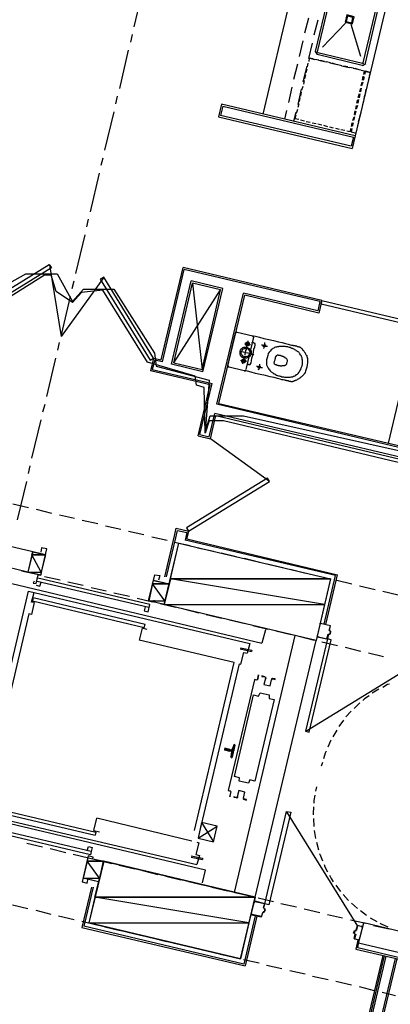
# Model space of a CAD drawing. Header units: feet. Extents: x -79 to 198, y -22 to 181.
# Tile 72 of 256: x 70 to 81, y 48 to 79. Entities that reach past the tile are written whole.
import ezdxf

# ---------------------------------------------------------------- set-up
doc = ezdxf.new("R2010")
doc.units = ezdxf.units.FT
for name, color, linetype in [('A-AREA-COMUN', 252, 'CONTINUOUS'), ('A-AREA-UNIDAD', 30, 'CONTINUOUS'), ('A-LINEA', 7, 'CONTINUOUS'), ('A-LINEA-FINA', 9, 'CONTINUOUS'), ('A-MURO-CONCRETO', 8, 'CONTINUOUS')]:
    doc.layers.add(name, color=color, linetype=linetype)

msp = doc.modelspace()

# ---------------------------------------------------------------- linework, layer by layer
at = {"layer": 'A-AREA-COMUN'}
msp.add_lwpolyline([(86.48, 63.5733), (75.968, 66.08), (75.52, 66.08), (75.392, 65.6889), (75.36, 67.1289), (75.12, 67.2), (75.072, 67.4844), (73.568, 67.9289), (72.16, 70.2044), (71.488, 70.1333), (71.2, 69.8133), (70.688, 70.1689), (70.528, 70.6844), (70.32, 70.6844), (68.08, 69.28)], dxfattribs=at)
at = {"layer": 'A-AREA-UNIDAD'}
msp.add_lwpolyline([(67.712, 69.6), (69.728, 70.72), (70.72, 70.72), (71.2, 69.8489), (71.552, 70.24), (72.512, 70.24), (73.792, 68.2133), (73.84, 67.8044), (75.52, 67.36), (75.392, 65.7244), (75.552, 66.24), (76.608, 66.24), (86.592, 64), (86.64, 62.8089), (85.92, 59.6444), (99.008, 56.7644), (98.96, 55.4133), (98.08, 51.5733), (97.792, 51.4844), (97.728, 51.0933), (99.6, 50.6489), (99.648, 49.6), (98.272, 43.9289), (105.232, 42.2756)], dxfattribs=at)
at = {"layer": 'A-LINEA'}
for p, q in [((79.3067, 84.6044), (77.2133, 75.7644)), ((81.7467, 81.8711), (80.1333, 75.0844)), ((79.44, 80.1511), (78.8667, 77.7511)), ((79.4933, 80.1244), (78.9333, 77.7378)), ((73.1467, 78.5244), (73.44, 79.7378)), ((80.3867, 77.3911), (80.96, 79.7911)), ((80.4533, 77.3778), (81.0133, 79.7644)), ((78.6533, 78.8044), (78.5333, 78.3244)), ((78.9467, 78.7378), (78.8267, 78.2578)), ((79.0933, 77.8844), (79.8267, 78.6444)), ((80.3067, 77.5911), (80, 78.6044)), ((73.04, 78.0444), (73.0933, 78.2844)), ((78.48, 78.0844), (78.36, 77.5911)), ((72.6933, 76.5778), (72.9733, 77.7911)), ((78.7733, 78.0044), (78.6533, 77.5244)), ((78.6667, 77.5511), (78.8533, 77.4978)), ((78.68, 77.5378), (78.6667, 77.4311)), ((78.8, 77.5111), (78.68, 77.5378)), ((78.9867, 77.4711), (78.8533, 77.4978)), ((78.869, 77.7511), (78.9334, 77.6468)), ((78.9333, 77.6578), (80.3467, 77.3111)), ((78.9339, 77.7357), (78.9487, 77.7116)), ((78.9467, 77.7111), (80.36, 77.3778)), ((78.9733, 77.4711), (79.2133, 77.4178)), ((79.16, 77.4311), (79.04, 77.4578)), ((78.3067, 77.3511), (78.1867, 76.8578)), ((78.6, 77.2844), (78.48, 76.7911)), ((78.6, 77.1911), (78.5733, 77.0711)), ((78.64, 77.3778), (78.6133, 77.2578)), ((79.3467, 77.3911), (79.2267, 77.4178)), ((79.3333, 77.3911), (79.5733, 77.3378)), ((79.5333, 77.3378), (79.4, 77.3778)), ((79.7067, 77.2978), (79.5867, 77.3244)), ((79.6933, 77.2978), (79.9467, 77.2444)), ((79.8933, 77.2578), (79.7733, 77.2844)), ((80.08, 77.2178), (79.9467, 77.2444)), ((80.0667, 77.2178), (80.3067, 77.1644)), ((80.2533, 77.1644), (80.1333, 77.2044)), ((80.36, 77.3001), (80.4643, 77.3645)), ((80.3754, 77.365), (80.3995, 77.3798)), ((78.52, 76.8311), (78.4933, 76.7111)), ((78.56, 77.0044), (78.5333, 76.8844)), ((80.36, 76.8444), (80.3867, 76.9644)), ((80.4133, 76.9511), (80.3867, 76.8311)), ((80.4267, 77.1244), (80.6133, 77.0844)), ((80.4533, 77.1244), (80.4267, 77.0178)), ((80.5467, 76.7911), (80.5733, 76.9244)), ((78.1333, 76.6178), (78.0267, 76.1378)), ((78.4267, 76.5511), (78.32, 76.0711)), ((78.48, 76.6444), (78.44, 76.5244)), ((80.28, 76.4711), (80.3067, 76.5911)), ((80.32, 76.5911), (80.2933, 76.4711)), ((80.32, 76.6578), (80.3467, 76.7778)), ((80.3733, 76.7778), (80.3333, 76.6578)), ((80.4533, 76.4311), (80.48, 76.5511)), ((80.5067, 76.6178), (80.5333, 76.7378)), ((72.5733, 76.0978), (72.6267, 76.3378)), ((78.3867, 76.2844), (78.36, 76.1644)), ((78.4267, 76.4578), (78.4, 76.3378)), ((80.1867, 76.1111), (80.2133, 76.2311)), ((80.24, 76.2311), (80.2133, 76.1111)), ((80.2267, 76.2978), (80.2667, 76.4178)), ((80.28, 76.4044), (80.2533, 76.2844)), ((80.4133, 76.2444), (80.44, 76.3778)), ((75.9467, 76.0178), (75.88, 75.7244)), ((80.1333, 75.0844), (75.9067, 76.0844)), ((75.9467, 76.0178), (80.08, 75.0444)), ((78.3067, 75.9111), (78.2667, 75.7911)), ((78.3467, 76.0978), (78.32, 75.9778)), ((80.1467, 75.9244), (80.1733, 76.0444)), ((80.2, 76.0444), (80.16, 75.9244)), ((80.3333, 75.8844), (80.36, 76.0044)), ((80.3733, 76.0711), (80.4, 76.1911)), ((72.2267, 74.6311), (72.52, 75.8444)), ((80, 74.7511), (75.88, 75.7244)), ((77.96, 75.8844), (77.8933, 75.6044)), ((78.2533, 75.8178), (78.1867, 75.5378)), ((78.4, 75.5911), (78.5333, 75.5511)), ((80.0533, 75.5644), (80.0933, 75.6844)), ((80.1067, 75.6844), (80.08, 75.5644)), ((80.1067, 75.7511), (80.1333, 75.8711)), ((80.1467, 75.8578), (80.12, 75.7378)), ((80.24, 75.5244), (80.2667, 75.6444)), ((80.28, 75.6978), (80.32, 75.8178)), ((78.5867, 75.5378), (78.7067, 75.5111)), ((78.7733, 75.4978), (78.8933, 75.4711)), ((78.9467, 75.4578), (79.08, 75.4311)), ((79.1333, 75.4178), (79.2533, 75.3778)), ((79.32, 75.3644), (79.44, 75.3378)), ((79.5067, 75.3244), (79.6267, 75.2978)), ((79.68, 75.2844), (79.8, 75.2578)), ((80.0133, 75.3778), (80.04, 75.4978)), ((80.0667, 75.4978), (80.04, 75.3778)), ((80.2, 75.3378), (80.2267, 75.4578)), ((80.08, 75.0444), (80, 74.7511)), ((80.1333, 75.0844), (80.04, 74.6844)), ((72.1067, 74.1511), (72.1733, 74.3911)), ((71.7733, 72.6844), (72.0533, 73.8978)), ((71.6533, 72.2044), (71.7067, 72.4444)), ((71.3067, 70.7378), (71.6, 71.9511)), ((70.8526, 68.7456), (70.4829, 71.0081)), ((74, 68.0044), (74.6933, 70.9244)), ((79.08, 69.8844), (74.6933, 70.9244)), ((74.04, 67.9378), (74.7333, 70.8578)), ((79.0133, 69.8444), (74.7333, 70.8578)), ((72.185, 70.6003), (70.8408, 68.7433)), ((71.1867, 70.2578), (71.2533, 70.4978)), ((74.3333, 67.8711), (74.9467, 70.4978)), ((74.4, 67.9111), (74.9867, 70.4311)), ((75.9467, 70.2578), (74.9467, 70.4978)), ((75.88, 70.2178), (74.9867, 70.4311)), ((74.9867, 70.4311), (75.2933, 67.6978)), ((70.8533, 68.7911), (71.1333, 70.0044)), ((74.4, 67.9111), (75.88, 70.2178)), ((75.2933, 67.6978), (75.88, 70.2178)), ((75.32, 67.6311), (75.9467, 70.2578)), ((75.76, 66.6044), (76.6, 70.1111)), ((75.8267, 66.6311), (76.64, 70.0444)), ((78.9467, 69.5511), (76.6, 70.1111)), ((78.9867, 69.4844), (76.64, 70.0444)), ((79.0133, 69.8444), (78.9467, 69.5511)), ((79.08, 69.8844), (78.9867, 69.4844)), ((76.1067, 67.8311), (76.3467, 68.8578)), ((76.4041, 68.8832), (76.3479, 68.8485)), ((76.4, 68.8844), (76.8933, 68.7644)), ((76.9321, 68.707), (76.8974, 68.7632)), ((81.1867, 65.3778), (81.9867, 68.7778)), ((70.7333, 68.3111), (70.7867, 68.5511)), ((76.92, 68.7244), (76.68, 67.6978)), ((70.3867, 66.8444), (70.68, 68.0578)), ((73.76, 68.0578), (73.6667, 67.6578)), ((73.8, 67.9911), (73.72, 67.6978)), ((73.76, 68.0578), (74, 68.0044)), ((74.04, 67.9378), (73.8, 67.9911)), ((75.32, 67.6311), (74.3333, 67.8711)), ((74.4, 67.9111), (75.2933, 67.6978)), ((76.1079, 67.8219), (76.1426, 67.7657)), ((75.5467, 67.2178), (73.6667, 67.6578)), ((73.72, 67.6978), (75.6133, 67.2578)), ((76.6267, 67.6578), (76.1467, 67.7778)), ((76.6359, 67.6457), (76.6921, 67.6804)), ((75.1733, 65.6044), (75.5467, 67.2178)), ((75.2267, 65.6444), (75.6133, 67.2578)), ((70.2667, 66.3644), (70.3333, 66.6044)), ((83.16, 64.8444), (75.76, 66.6044)), ((75.8267, 66.6311), (83.1333, 64.9111)), ((75.52, 65.5778), (75.6933, 66.3111)), ((83.64, 64.4311), (75.6933, 66.3111)), ((69.92, 64.8978), (70.2133, 66.1111)), ((75.7333, 66.2444), (83.6667, 64.3644)), ((75.2267, 65.6444), (75.52, 65.5778)), ((77.4225, 64.1661), (75.5655, 65.5104)), ((69.8133, 64.4178), (69.8667, 64.6578)), ((69.4667, 62.9511), (69.76, 64.1644)), ((69.32, 63.4578), (69.8133, 63.3378)), ((70.0533, 63.2844), (70.5333, 63.1644)), ((70.7867, 63.1111), (71.2667, 63.0044)), ((71.5067, 62.9378), (72, 62.8311)), ((72.24, 62.7644), (72.7333, 62.6578)), ((72.9733, 62.5911), (73.4533, 62.4844)), ((74.4133, 62.3911), (74.48, 62.6844)), ((74.4667, 62.3778), (74.52, 62.6178)), ((74.48, 62.6844), (74.88, 62.5911)), ((74.8133, 62.3511), (74.88, 62.5911)), ((69.9467, 61.9378), (68.5867, 62.2578)), ((73.7067, 62.4178), (74.1867, 62.3111)), ((74.12, 61.1511), (74.4267, 62.4444)), ((74.1733, 61.1511), (74.4667, 62.3778)), ((74.4267, 62.2444), (74.92, 62.1378)), ((79.5067, 61.1911), (74.76, 62.3111)), ((74.8133, 62.3511), (79.5733, 61.2178)), ((69.9467, 61.9378), (69.7867, 61.2978)), ((70.3467, 61.8444), (69.9467, 61.9378)), ((75.16, 62.0711), (75.6533, 61.9644)), ((75.8933, 61.9111), (76.3733, 61.7911)), ((69.7867, 61.2978), (68.44, 61.6178)), ((70.2, 61.2044), (70.3467, 61.8444)), ((76.6267, 61.7378), (77.1067, 61.6178)), ((69.5867, 61.3378), (70.08, 61.2311)), ((70.2, 61.2044), (69.7867, 61.2978)), ((77.3467, 61.5644), (77.84, 61.4444)), ((78.08, 61.3911), (78.5733, 61.2711)), ((73.6133, 60.1778), (70.08, 61.0044)), ((73.64, 60.2711), (70.1067, 61.1111)), ((70.32, 61.1644), (70.8133, 61.0578)), ((71.0533, 60.9911), (71.5333, 60.8844)), ((78.8133, 61.2178), (79.2933, 61.0978)), ((79.1467, 59.6578), (79.5067, 61.1911)), ((79.2, 59.6444), (79.5733, 61.2178)), ((79.5467, 61.0444), (80.0267, 60.9244)), ((68.12, 53.5244), (69.8133, 60.6978)), ((69.28, 60.9378), (77.1867, 59.0578)), ((69.8133, 60.6978), (76.8, 59.0444)), ((69.9067, 60.3511), (69.9867, 60.6578)), ((71.7867, 60.8178), (72.2667, 60.7111)), ((80.2667, 60.8711), (80.76, 60.7511)), ((81, 60.6978), (81.4933, 60.5778)), ((69.9867, 60.3378), (69.9067, 60.3511)), ((69.96, 60.4978), (69.9333, 60.3911)), ((69.9333, 60.3911), (73.4667, 59.5511)), ((69.96, 60.4978), (73.4933, 59.6578)), ((72.5067, 60.6444), (73, 60.5378)), ((73.24, 60.4711), (73.7333, 60.3644)), ((73.4933, 60.2044), (73.4667, 60.0711)), ((73.9733, 60.3111), (74.4533, 60.1911)), ((74.7067, 60.1378), (75.1867, 60.0178)), ((69.8267, 59.9778), (68.4933, 54.3378)), ((75.4267, 59.9644), (75.92, 59.8444)), ((76.16, 59.7911), (76.6533, 59.6711)), ((73.4667, 59.5511), (73.4933, 59.6578)), ((76.8933, 59.6178), (77.3733, 59.4978)), ((77.2933, 59.4711), (77.1867, 59.0578)), ((77.6267, 59.4444), (78.1067, 59.3244)), ((79.04, 59.6844), (79.3467, 59.6178)), ((79.04, 59.6711), (79.04, 59.6711)), ((79.32, 59.4444), (79.36, 59.4444)), ((79.3205, 59.4557), (79.3354, 59.4316)), ((79.3333, 59.4578), (79.3333, 59.4578)), ((76.3067, 58.4444), (73.3067, 59.1511)), ((76.32, 51.1778), (78.24, 59.2978)), ((76.9733, 51.0311), (78.8933, 59.1378)), ((78.3467, 59.2711), (78.84, 59.1511)), ((79.24, 59.1911), (79.24, 59.1911)), ((79.3046, 59.3372), (79.2805, 59.3224)), ((79.3333, 59.3244), (79.2933, 59.3378)), ((79.3333, 59.3378), (79.3333, 59.3378)), ((76.4933, 58.8711), (76.8533, 58.7911)), ((76.8, 59.0444), (76.72, 58.7378)), ((79.08, 59.0978), (79.5733, 58.9778)), ((79.8133, 58.9244), (80.2933, 58.8044)), ((78.5709, 56.2715), (82.1859, 58.4922)), ((80.5467, 58.7511), (81.0267, 58.6311)), ((75.0533, 53.1378), (76.3067, 58.4444)), ((76.4667, 58.4044), (75.2133, 53.0978)), ((76.9467, 57.8978), (76.9467, 57.8978)), ((79.76, 56.6178), (79.6133, 56.4178)), ((80, 56.9111), (79.84, 56.7244)), ((79.5467, 56.3111), (79.4267, 56.0978)), ((76.1733, 55.6978), (76.1733, 55.6978)), ((76.2267, 55.6711), (76.1733, 55.6844)), ((76.1867, 55.6978), (76.1867, 55.6978)), ((76.2933, 55.8444), (76.24, 55.6978)), ((76.3179, 55.8439), (76.2942, 55.8304)), ((76.1733, 55.6578), (76.2133, 55.6444)), ((76.1733, 55.6444), (76.1733, 55.6444)), ((76.2267, 55.6178), (76.2, 55.4711)), ((76.2136, 55.4677), (76.2287, 55.445)), ((79.0933, 55.2844), (79.0533, 55.1644)), ((78.9067, 54.5111), (78.88, 54.3778)), ((76.2, 54.3778), (76.12, 54.3911)), ((68.3867, 53.8178), (71.92, 52.9911)), ((68.4133, 53.9244), (71.9333, 53.0844)), ((75.4, 51.8844), (68.1467, 53.6044)), ((68.16, 53.6978), (75.1333, 52.0578)), ((71.88, 53.1378), (71.9733, 53.5244)), ((74.9733, 52.8044), (71.9733, 53.5244)), ((80.2126, 50.1189), (77.9758, 53.724)), ((78.8133, 53.5111), (78.8267, 53.2578)), ((71.7733, 52.3644), (68.24, 53.2044)), ((71.7867, 52.4711), (68.2667, 53.2978)), ((75.1733, 52.8978), (75.7733, 53.2711)), ((71.88, 53.1378), (72.0533, 53.0978)), ((71.9333, 53.0844), (71.92, 52.9911)), ((78.84, 53.1378), (78.88, 52.8844)), ((69.76, 52.7378), (70.2533, 52.6178)), ((71.6667, 52.4978), (71.7067, 52.6311)), ((75.1867, 52.7511), (75.0933, 52.3778)), ((75.1333, 52.7644), (75.1867, 52.7511)), ((78.9067, 52.7644), (78.9733, 52.5244)), ((70.4933, 52.5644), (70.9867, 52.4444)), ((71.2267, 52.3911), (71.7067, 52.2711)), ((71.5467, 51.6311), (71.6933, 52.2711)), ((74.9467, 52.3378), (75.3067, 52.2578)), ((74.9467, 52.2978), (75.3067, 52.2178)), ((75.3067, 52.2578), (75.3067, 52.2178)), ((71.9467, 52.2178), (72.44, 52.0978)), ((72.68, 52.0444), (73.1733, 51.9244)), ((73.4133, 51.8711), (73.8933, 51.7511)), ((74.1467, 51.6978), (74.6267, 51.5778)), ((75.3067, 51.4844), (75.4, 51.8844)), ((71.8, 51.3511), (71.4933, 50.0711)), ((71.8533, 51.3511), (71.56, 50.1111)), ((74.8667, 51.5244), (75.36, 51.4044)), ((75.6, 51.3511), (76.0933, 51.2311)), ((76.3333, 51.1778), (76.8133, 51.0711)), ((69.3067, 50.7911), (69.7867, 50.6711)), ((76.96, 50.8978), (76.96, 50.8978)), ((77.0667, 51.0044), (77.5467, 50.8978)), ((77.24, 50.6844), (77.28, 50.8178)), ((77.7867, 50.8311), (78.28, 50.7244)), ((80.0133, 50.8444), (80.2, 50.6711)), ((70.04, 50.6178), (70.52, 50.4978)), ((70.76, 50.4444), (71.2533, 50.3244)), ((76.9733, 50.4444), (76.6133, 48.9111)), ((77.0267, 50.4311), (76.6533, 48.8578)), ((76.8667, 50.4844), (76.8667, 50.4844)), ((76.8667, 50.4711), (77.16, 50.4044)), ((77.1733, 50.4044), (77.2133, 50.5511)), ((77.1733, 50.4178), (77.1733, 50.4178)), ((77.2379, 50.5639), (77.2139, 50.549)), ((77.2267, 50.5644), (77.2533, 50.5511)), ((77.2267, 50.5511), (77.2267, 50.5511)), ((77.2405, 50.6824), (77.2554, 50.6583)), ((77.2533, 50.6844), (77.2533, 50.6844)), ((77.2533, 50.5644), (77.2533, 50.5644)), ((77.2667, 50.5644), (77.2933, 50.6444)), ((78.52, 50.6578), (79.0133, 50.5511)), ((79.2533, 50.4844), (79.7333, 50.3778)), ((80.2933, 50.6044), (80.4933, 50.4578)), ((71.4933, 50.2711), (71.9733, 50.1511)), ((76.6133, 48.9111), (71.56, 50.1111)), ((72.2267, 50.0978), (72.7067, 49.9778)), ((79.9867, 50.3111), (80.4667, 50.2044)), ((80.2133, 50.1378), (80.3467, 50.1111)), ((80.24, 49.5778), (80.4, 50.2178)), ((80.3467, 50.0978), (80.3467, 50.0978)), ((81.8533, 49.8711), (80.4, 50.2178)), ((80.6, 50.3778), (80.8133, 50.2578)), ((80.7067, 50.1378), (81.2, 50.0311)), ((71.4933, 50.0711), (76.6533, 48.8578)), ((72.9467, 49.9244), (73.44, 49.8044)), ((80.08, 49.8978), (80.1067, 49.9778)), ((80.0933, 49.7244), (80.1333, 49.8578)), ((80.12, 49.9911), (80.1467, 49.9778)), ((80.12, 49.9778), (80.12, 49.9778)), ((80.12, 49.8578), (80.12, 49.8578)), ((80.1461, 49.8465), (80.1313, 49.8706)), ((80.1467, 49.9911), (80.1467, 49.9911)), ((80.1487, 49.965), (80.1728, 49.9798)), ((73.68, 49.7511), (74.1733, 49.6311)), ((74.4133, 49.5778), (74.8933, 49.4711)), ((80.2133, 49.6711), (80.1467, 49.3911)), ((81.7067, 49.2311), (80.24, 49.5778)), ((80.2533, 49.6844), (80.2533, 49.6844)), ((75.1467, 49.4044), (75.6267, 49.2978)), ((75.8667, 49.2311), (76.36, 49.1244)), ((79.76, 43.9111), (81.0133, 49.1911)), ((79.8, 43.8444), (81.0533, 49.1778)), ((79.84, 43.7911), (81.1067, 49.1644)), ((80.1467, 49.3911), (81.6533, 49.0444)), ((76.6, 49.0578), (77.0933, 48.9511)), ((77.3333, 48.8844), (77.8133, 48.7778)), ((80.0667, 43.4178), (81.4, 49.0978)), ((80.0933, 43.3644), (81.4533, 49.0844)), ((78.0667, 48.7111), (78.5467, 48.6044)), ((78.7867, 48.5378), (79.28, 48.4311)), ((79.52, 48.3778), (80.0133, 48.2578)), ((80.2533, 48.2044), (80.7333, 48.0844)), ((80.9867, 48.0311), (81.4, 47.9244))]:
    msp.add_line(p, q, dxfattribs=at)
for points in [[(80.0952, 78.8453), (79.8658, 78.8996), (79.8115, 78.6702), (80.0409, 78.616), (80.0952, 78.8453)], [(80.0611, 78.8243), (79.8868, 78.8656), (79.8456, 78.6912), (80.0199, 78.65), (80.0611, 78.8243)], [(80.4, 77.0178), (80.4267, 77.1244), (80.32, 77.1511)], [(80.5867, 76.9778), (80.6133, 77.0844), (80.4533, 77.1244)], [(75.9067, 76.0844), (75.8133, 75.6844), (80.04, 74.6844)], [(78.2533, 75.7378), (78.2267, 75.6311), (78.3467, 75.6044)], [(79.8667, 75.2444), (79.9733, 75.2178), (80, 75.3244)], [(80.0267, 75.3111), (80, 75.2044), (80.16, 75.1644), (80.1867, 75.2711)], [(67.92, 69.4444), (70.4667, 71.0178), (70.5333, 70.9111), (67.9867, 69.3378), (67.92, 69.4444)], [(73.76, 68.0578), (72.1867, 70.6178), (72.08, 70.5511), (73.6533, 67.9911), (73.76, 68.0578)], [(79.08, 69.8844), (81.84, 69.2311), (81.8133, 69.1111), (79.0533, 69.7644), (79.08, 69.8844)], [(76.8933, 68.7644), (76.92, 68.7644), (76.9867, 68.7511), (77.1067, 68.7244), (77.24, 68.6844), (77.4, 68.6444), (77.5467, 68.6178), (77.7067, 68.5778), (77.8267, 68.5511), (77.9333, 68.5244), (78.0133, 68.4978), (78.08, 68.4844), (78.12, 68.4711), (78.1467, 68.4711), (78.1733, 68.4711), (78.1733, 68.4578), (78.1867, 68.4578), (78.2, 68.4578), (78.2133, 68.4578), (78.2267, 68.4578), (78.24, 68.4444), (78.2533, 68.4444), (78.2667, 68.4444), (78.28, 68.4444), (78.2933, 68.4311), (78.32, 68.4311), (78.3333, 68.4311), (78.3467, 68.4178), (78.36, 68.4178), (78.3733, 68.4178), (78.3867, 68.4044), (78.4, 68.4044), (78.4133, 68.3911), (78.4267, 68.3778), (78.44, 68.3644), (78.4533, 68.3644), (78.4667, 68.3378), (78.4667, 68.3244), (78.48, 68.3111), (78.4933, 68.2978), (78.5067, 68.2844), (78.52, 68.2711), (78.5333, 68.2444), (78.5467, 68.2311), (78.5467, 68.2178), (78.56, 68.1911), (78.5733, 68.1778), (78.5867, 68.1511), (78.6, 68.1378), (78.6, 68.1111), (78.6133, 68.0844), (78.6267, 68.0444), (78.6267, 68.0044), (78.6267, 67.9644), (78.6267, 67.9111), (78.6133, 67.8444), (78.6, 67.7778), (78.5867, 67.7111), (78.56, 67.6444), (78.5467, 67.6044), (78.52, 67.5644), (78.5067, 67.5378), (78.48, 67.5111), (78.4533, 67.4844), (78.44, 67.4711), (78.4133, 67.4578), (78.4, 67.4444), (78.3867, 67.4311), (78.36, 67.4178), (78.3467, 67.4044), (78.32, 67.3911), (78.3067, 67.3778), (78.2933, 67.3778), (78.28, 67.3644), (78.2533, 67.3511), (78.24, 67.3511), (78.2267, 67.3378), (78.2, 67.3378), (78.1867, 67.3244), (78.1733, 67.3244), (78.16, 67.3244), (78.1467, 67.3111), (78.1333, 67.3111), (78.1067, 67.3111), (78.0933, 67.3244), (78.08, 67.3244), (78.0667, 67.3244), (78.0533, 67.3244), (78.04, 67.3244), (78.0267, 67.3378), (78.0133, 67.3378), (77.9867, 67.3378), (77.9733, 67.3378), (77.96, 67.3511), (77.9467, 67.3511), (77.9333, 67.3511), (77.92, 67.3644), (77.9067, 67.3644), (77.8933, 67.3644), (77.8533, 67.3778), (77.8133, 67.3778), (77.76, 67.3911), (77.68, 67.4178), (77.5733, 67.4444), (77.44, 67.4711), (77.2933, 67.5111), (77.1333, 67.5378), (76.9867, 67.5778), (76.84, 67.6178), (76.7333, 67.6444), (76.6533, 67.6578), (76.6267, 67.6578)], [(76.8267, 68.4844), (76.8133, 68.4844), (76.8, 68.4844), (76.7733, 68.4978), (76.7467, 68.4978), (76.72, 68.5111), (76.6933, 68.5111), (76.6667, 68.5244), (76.6533, 68.5244), (76.64, 68.5244)], [(76.7867, 68.4844), (76.7733, 68.4711), (76.7733, 68.4578), (76.76, 68.4578), (76.76, 68.4444), (76.7467, 68.4444), (76.7333, 68.4444), (76.72, 68.4444), (76.7067, 68.4444), (76.6933, 68.4578), (76.68, 68.4711), (76.6667, 68.4844), (76.6667, 68.4978), (76.6667, 68.5111), (76.6667, 68.5244), (76.68, 68.5244), (76.68, 68.5378), (76.6933, 68.5511), (76.7067, 68.5644), (76.72, 68.5644), (76.7333, 68.5644), (76.7467, 68.5644), (76.76, 68.5644), (76.76, 68.5511), (76.7733, 68.5511), (76.7733, 68.5378), (76.7867, 68.5378), (76.7867, 68.5244), (76.7867, 68.5111), (76.7867, 68.4978), (76.7867, 68.4844)], [(76.6933, 68.3778), (76.7067, 68.3778), (76.7067, 68.4044), (76.7067, 68.4311), (76.72, 68.4711), (76.7333, 68.5111), (76.7333, 68.5378), (76.7467, 68.5778), (76.7467, 68.5911), (76.7467, 68.6044)], [(76.76, 68.4978), (76.76, 68.4844), (76.7467, 68.4844), (76.7467, 68.4711), (76.7333, 68.4711), (76.72, 68.4711), (76.72, 68.4844), (76.7067, 68.4844), (76.7067, 68.4978), (76.6933, 68.4978), (76.6933, 68.5111), (76.7067, 68.5111), (76.7067, 68.5244), (76.72, 68.5378), (76.7333, 68.5378), (76.7467, 68.5378), (76.7467, 68.5244), (76.76, 68.5244), (76.76, 68.5111), (76.76, 68.4978)], [(76.72, 67.8711), (76.7333, 67.8711), (76.7467, 67.8711), (76.76, 67.8578), (76.7733, 67.8578), (76.7867, 67.8578), (76.8, 67.8578), (76.8133, 67.8578), (76.8267, 67.8711), (76.8267, 67.8844), (76.84, 67.9111), (76.8533, 67.9778), (76.8667, 68.0578), (76.8933, 68.1511), (76.92, 68.2444), (76.9333, 68.3378), (76.96, 68.4178), (76.9733, 68.4711), (76.9733, 68.4978), (76.9733, 68.5111), (76.9733, 68.5244), (76.96, 68.5244), (76.9467, 68.5244), (76.9333, 68.5378), (76.92, 68.5378), (76.9067, 68.5378), (76.8933, 68.5378), (76.88, 68.5378), (76.88, 68.5511)], [(77.36, 68.4311), (77.3467, 68.4311), (77.3333, 68.4311), (77.3067, 68.4444), (77.28, 68.4444), (77.2533, 68.4578), (77.2267, 68.4578), (77.2, 68.4711), (77.1867, 68.4711), (77.1733, 68.4711)], [(77.2933, 68.4444), (77.2933, 68.4311), (77.28, 68.4178), (77.2667, 68.4178), (77.2533, 68.4178), (77.24, 68.4178), (77.24, 68.4311), (77.2267, 68.4311), (77.2267, 68.4444), (77.2267, 68.4578), (77.2267, 68.4711), (77.24, 68.4711), (77.24, 68.4844), (77.2533, 68.4844), (77.2667, 68.4844), (77.28, 68.4844), (77.2933, 68.4844), (77.2933, 68.4711), (77.2933, 68.4578), (77.2933, 68.4444)], [(77.24, 68.3644), (77.24, 68.3778), (77.2533, 68.3911), (77.2533, 68.4178), (77.2667, 68.4444), (77.2667, 68.4711), (77.28, 68.4978), (77.28, 68.5244), (77.28, 68.5378), (77.28, 68.5511)], [(76.9333, 68.1644), (76.92, 68.1778), (76.88, 68.1778), (76.8267, 68.1911), (76.7467, 68.2178), (76.68, 68.2311), (76.6, 68.2444), (76.5467, 68.2578), (76.5067, 68.2711), (76.48, 68.2711)], [(76.84, 68.1911), (76.8267, 68.1644), (76.8133, 68.1378), (76.8, 68.1111), (76.7733, 68.0978), (76.7467, 68.0711), (76.72, 68.0711), (76.6933, 68.0578), (76.6533, 68.0578), (76.6267, 68.0578), (76.6, 68.0711), (76.5733, 68.0844), (76.5467, 68.1111), (76.52, 68.1244), (76.5067, 68.1511), (76.4933, 68.1778), (76.4933, 68.2178), (76.4933, 68.2444), (76.4933, 68.2711), (76.5067, 68.3111), (76.52, 68.3378), (76.5333, 68.3511), (76.56, 68.3778), (76.5867, 68.3911), (76.6133, 68.4044), (76.64, 68.4044), (76.68, 68.4044), (76.7067, 68.4044), (76.7333, 68.3911), (76.76, 68.3778), (76.7867, 68.3644), (76.8133, 68.3378), (76.8267, 68.3111), (76.84, 68.2844), (76.84, 68.2578), (76.84, 68.2311), (76.84, 68.1911)], [(76.8, 68.2044), (76.7867, 68.1778), (76.7733, 68.1644), (76.76, 68.1378), (76.7467, 68.1244), (76.7333, 68.1111), (76.7067, 68.1111), (76.68, 68.0978), (76.6533, 68.0978), (76.64, 68.0978), (76.6133, 68.1111), (76.5867, 68.1244), (76.5733, 68.1378), (76.56, 68.1511), (76.5467, 68.1778), (76.5333, 68.1911), (76.5333, 68.2178), (76.5333, 68.2444), (76.5333, 68.2711), (76.5467, 68.2844), (76.56, 68.3111), (76.5733, 68.3244), (76.5867, 68.3378), (76.6, 68.3511), (76.6267, 68.3644), (76.6533, 68.3644), (76.6667, 68.3644), (76.6933, 68.3644), (76.72, 68.3644), (76.7467, 68.3511), (76.76, 68.3378), (76.7733, 68.3111), (76.7867, 68.2978), (76.8, 68.2711), (76.8, 68.2578), (76.8, 68.2311), (76.8, 68.2044)], [(76.6533, 68.1511), (76.6533, 68.1644), (76.6533, 68.1778), (76.6533, 68.2044), (76.6667, 68.2311), (76.6667, 68.2578), (76.68, 68.2844), (76.68, 68.3111), (76.6933, 68.3244), (76.6933, 68.3378)], [(77.3467, 68.0711), (77.3333, 68.0044), (77.3333, 67.9378), (77.3333, 67.8844), (77.3333, 67.8444), (77.3467, 67.8044), (77.3733, 67.7644), (77.3867, 67.7378), (77.4, 67.7111), (77.4267, 67.6844), (77.44, 67.6578), (77.4533, 67.6444), (77.48, 67.6311), (77.4933, 67.6178), (77.5067, 67.6044), (77.5333, 67.5911), (77.5467, 67.5778), (77.56, 67.5644), (77.5867, 67.5644), (77.6, 67.5511), (77.6133, 67.5378), (77.64, 67.5244), (77.6533, 67.5244), (77.68, 67.5111), (77.7067, 67.4978), (77.7333, 67.4978), (77.76, 67.4844), (77.7867, 67.4844), (77.8133, 67.4711), (77.84, 67.4711), (77.8667, 67.4711), (77.8933, 67.4578), (77.92, 67.4578), (77.9467, 67.4578), (77.96, 67.4578), (77.9867, 67.4578), (78.0133, 67.4578), (78.0267, 67.4578), (78.0533, 67.4578), (78.0667, 67.4578), (78.08, 67.4578), (78.1067, 67.4711), (78.12, 67.4711), (78.1467, 67.4711), (78.16, 67.4711), (78.1867, 67.4844), (78.2, 67.4844), (78.2267, 67.4978), (78.2533, 67.5111), (78.28, 67.5378), (78.3067, 67.5511), (78.3333, 67.5778), (78.36, 67.6178), (78.3867, 67.6578), (78.4133, 67.6978), (78.4267, 67.7511), (78.4533, 67.8178), (78.4667, 67.8711), (78.4667, 67.9378), (78.4667, 67.9911), (78.4533, 68.0311), (78.4533, 68.0711), (78.44, 68.1111), (78.4267, 68.1378), (78.4, 68.1644), (78.3867, 68.1911), (78.3733, 68.2178), (78.36, 68.2311), (78.3467, 68.2444), (78.3333, 68.2578), (78.3067, 68.2711), (78.2933, 68.2844), (78.28, 68.2844), (78.2667, 68.2978), (78.2533, 68.3111), (78.2267, 68.3244), (78.2133, 68.3244), (78.2, 68.3378), (78.1733, 68.3511), (78.16, 68.3644), (78.1333, 68.3644), (78.1067, 68.3778), (78.08, 68.3911), (78.0533, 68.3911), (78.0267, 68.4044), (78, 68.4178), (77.9733, 68.4178), (77.9467, 68.4178), (77.92, 68.4311), (77.8933, 68.4311), (77.88, 68.4311), (77.8533, 68.4311), (77.8267, 68.4311), (77.8133, 68.4311), (77.7867, 68.4311), (77.76, 68.4311), (77.7467, 68.4311), (77.72, 68.4311), (77.7067, 68.4178), (77.68, 68.4178), (77.6667, 68.4178), (77.64, 68.4044), (77.6133, 68.4044), (77.5867, 68.3911), (77.56, 68.3778), (77.5333, 68.3644), (77.5067, 68.3378), (77.48, 68.3244), (77.44, 68.2844), (77.4133, 68.2444), (77.3867, 68.2044), (77.3733, 68.1378), (77.3467, 68.0711)], [(77.6267, 68.1111), (77.6267, 68.1244), (77.64, 68.1244), (77.64, 68.1378), (77.6533, 68.1378), (77.6533, 68.1511), (77.6667, 68.1511), (77.68, 68.1644), (77.6933, 68.1644), (77.6933, 68.1511), (77.7067, 68.1511), (77.72, 68.1511), (77.7333, 68.1511), (77.7467, 68.1511), (77.76, 68.1511), (77.7733, 68.1378), (77.7867, 68.1378), (77.8, 68.1378), (77.8133, 68.1244), (77.8267, 68.1244), (77.84, 68.1244), (77.8533, 68.1244), (77.8533, 68.1111), (77.8667, 68.1111), (77.88, 68.1111), (77.88, 68.0978), (77.8933, 68.0978), (77.8933, 68.0844), (77.9067, 68.0844), (77.92, 68.0844), (77.92, 68.0711), (77.9333, 68.0711), (77.9467, 68.0578), (77.96, 68.0444), (77.9733, 68.0311), (77.9733, 68.0178), (77.9867, 67.9911), (77.9867, 67.9644), (77.9733, 67.9244), (77.96, 67.8978), (77.96, 67.8711), (77.9467, 67.8444), (77.92, 67.8311), (77.9067, 67.8311), (77.8933, 67.8178), (77.88, 67.8178), (77.8667, 67.8178), (77.8533, 67.8178), (77.84, 67.8178), (77.8267, 67.8178), (77.8133, 67.8178), (77.8133, 67.8044), (77.8, 67.8044), (77.7867, 67.8044), (77.7733, 67.8044), (77.76, 67.8178), (77.7467, 67.8178), (77.72, 67.8178), (77.7067, 67.8178), (77.6933, 67.8311), (77.68, 67.8311), (77.6667, 67.8311), (77.6533, 67.8311), (77.64, 67.8444), (77.6267, 67.8444), (77.6133, 67.8444), (77.6, 67.8578), (77.5867, 67.8711), (77.5867, 67.8844), (77.5733, 67.8978), (77.5733, 67.9111), (77.5733, 67.9244), (77.5867, 67.9378), (77.5867, 67.9644), (77.6, 68.0044), (77.6, 68.0311), (77.6133, 68.0578), (77.6133, 68.0844), (77.6267, 68.1111)], [(76.6933, 67.9511), (76.68, 67.9511), (76.6533, 67.9511), (76.6267, 67.9644), (76.5867, 67.9778), (76.56, 67.9778), (76.5333, 67.9778), (76.52, 67.9911)], [(76.6667, 67.9511), (76.6533, 67.9511), (76.6533, 67.9378), (76.64, 67.9244), (76.6267, 67.9111), (76.6133, 67.9111), (76.6, 67.9111), (76.5867, 67.9111), (76.5733, 67.9111), (76.5733, 67.9244), (76.56, 67.9244), (76.56, 67.9378), (76.5467, 67.9378), (76.5467, 67.9511), (76.5467, 67.9644), (76.5467, 67.9778), (76.5467, 67.9911), (76.56, 68.0044), (76.5733, 68.0178), (76.5867, 68.0311), (76.6, 68.0311), (76.6133, 68.0311), (76.6267, 68.0178), (76.64, 68.0178), (76.6533, 68.0044), (76.6533, 67.9911), (76.6667, 67.9911), (76.6667, 67.9778), (76.6667, 67.9644), (76.6667, 67.9511)], [(76.64, 67.9644), (76.6267, 67.9511), (76.6267, 67.9378), (76.6133, 67.9378), (76.6, 67.9378), (76.5867, 67.9378), (76.5867, 67.9511), (76.5733, 67.9511), (76.5733, 67.9644), (76.5733, 67.9778), (76.5733, 67.9911), (76.5867, 67.9911), (76.6, 68.0044), (76.6133, 68.0044), (76.6133, 67.9911), (76.6267, 67.9911), (76.6267, 67.9778), (76.64, 67.9778), (76.64, 67.9644)], [(76.5867, 67.8844), (76.5867, 67.9111), (76.6, 67.9378), (76.6, 67.9778), (76.6133, 68.0178), (76.6267, 68.0444), (76.6267, 68.0711), (76.6267, 68.0978), (76.64, 68.1111)], [(77.08, 67.6844), (77.08, 67.6978), (77.0933, 67.7111), (77.0933, 67.7378), (77.0933, 67.7644), (77.1067, 67.7911), (77.12, 67.8178), (77.12, 67.8444), (77.12, 67.8578), (77.12, 67.8711)], [(77.2, 67.7511), (77.1867, 67.7511), (77.1733, 67.7511), (77.1467, 67.7644), (77.12, 67.7644), (77.0933, 67.7778), (77.0667, 67.7778), (77.04, 67.7911), (77.0267, 67.7911), (77.0133, 67.7911)], [(77.1333, 67.7644), (77.1333, 67.7511), (77.12, 67.7511), (77.12, 67.7378), (77.1067, 67.7378), (77.0933, 67.7378), (77.08, 67.7378), (77.08, 67.7511), (77.0667, 67.7511), (77.0667, 67.7644), (77.0667, 67.7778), (77.0667, 67.7911), (77.08, 67.7911), (77.08, 67.8044), (77.0933, 67.8044), (77.1067, 67.8044), (77.12, 67.8044), (77.1333, 67.8044), (77.1333, 67.7911), (77.1333, 67.7778), (77.1333, 67.7644)], [(75.1733, 65.6044), (75.56, 65.5111), (75.7333, 66.2444)], [(74.8667, 62.5911), (77.4267, 64.1644), (77.36, 64.2711), (74.8, 62.6978), (74.8667, 62.5911)], [(74.52, 62.6178), (74.8133, 62.5511), (74.76, 62.3111)], [(79.3467, 61.0844), (78.8933, 59.1378), (74.0933, 60.2711), (74.56, 62.2178), (79.3467, 61.0844)], [(69.9867, 61.0178), (69.96, 60.9511), (70.0533, 60.9378), (70.12, 61.2178), (70.2, 61.2044), (70.3867, 62.0311), (70.2267, 62.0711), (70.2, 61.9244)], [(70.0533, 60.8844), (70.1733, 60.8578), (70.2133, 60.9778)], [(73.7733, 60.4178), (73.76, 60.3511), (73.6, 60.3911), (73.8, 61.2178), (73.96, 61.1911), (73.92, 61.0444)], [(73.76, 61.0444), (74.2533, 60.9244), (74.0933, 60.2711), (73.6133, 60.3911)], [(69.9867, 60.3378), (69.9067, 59.9644), (69.8267, 59.9778)], [(73.4667, 60.0711), (73.5867, 60.0444), (73.64, 60.2711)], [(73.56, 59.4844), (73.4, 59.5244), (73.3067, 59.1511)], [(79.3067, 59.4578), (79.3467, 59.6044), (79.04, 59.6711), (79.0267, 59.6578), (79.0267, 59.6844)], [(79.3067, 59.3511), (79.3333, 59.3378), (79.36, 59.4311), (79.32, 59.4444)], [(79.32, 59.4578), (79.3467, 59.6044), (79.3467, 59.6044)], [(79.3467, 59.3378), (79.36, 59.4311), (79.36, 59.4311)], [(79.2533, 59.1911), (78.56, 56.2711), (78.68, 56.2444), (79.3733, 59.1644), (79.2533, 59.1911)], [(78.9333, 59.2711), (78.9333, 59.2844), (78.9467, 59.2844), (78.9333, 59.2578), (79.24, 59.1911), (79.28, 59.3378)], [(79.24, 59.1778), (78.9333, 59.2578), (78.9333, 59.2578)], [(79.2533, 59.1911), (79.2933, 59.3244), (79.2933, 59.3244)], [(76.5067, 58.9111), (76.8667, 58.8311), (76.8533, 58.7911)], [(76.4667, 58.4044), (76.52, 58.3911), (76.6133, 58.7644), (76.72, 58.7378)], [(76.9467, 57.8978), (76.12, 54.4044), (76.2, 54.3778)], [(76.9467, 57.8978), (76.9467, 57.8978), (76.12, 54.4044), (76.12, 54.4044)], [(77.0267, 57.8844), (76.9467, 57.9111), (77.04, 57.8978), (77.08, 58.0578), (77.04, 57.8978), (77.04, 57.8978)], [(77.28, 57.9911), (77.1867, 58.0178), (77.1867, 58.0044), (77.28, 57.9911)], [(77.2931, 57.9435), (77.2476, 57.7509), (77.4402, 57.7053), (77.4858, 57.8979)], [(77.2931, 57.9435), (77.2476, 57.7509), (77.4402, 57.7053), (77.4858, 57.8979)], [(77.2973, 57.9408), (77.3064, 57.9609), (77.2915, 57.9772)], [(77.3043, 57.9295), (77.3196, 57.963), (77.2947, 57.9901)], [(77.5207, 57.937), (77.4863, 57.9239), (77.4849, 57.8871)], [(77.5177, 57.924), (77.4971, 57.9161), (77.4962, 57.8941)], [(77.5067, 57.9378), (77.6, 57.9111), (77.6, 57.9244), (77.5067, 57.9378)], [(80.88, 57.6044), (80.7733, 57.5378), (80.6667, 57.4711)], [(81.2133, 57.7644), (81.1467, 57.7511), (81, 57.6578)], [(77.5733, 57.2711), (76.96, 54.6978), (76.8, 54.7378), (76.76, 54.6311), (76.4667, 54.6978), (76.48, 54.8044), (76.32, 54.8444), (76.92, 57.4178), (77.08, 57.3778), (77.1333, 57.4844), (77.4133, 57.4178), (77.4133, 57.3111), (77.5733, 57.2711)], [(80.5733, 57.3911), (80.4267, 57.2978), (80.3733, 57.2444)], [(80.28, 57.1644), (80.1067, 57.0044), (80.0933, 56.9911)], [(79.36, 55.9911), (79.3467, 55.9644), (79.2667, 55.7644)], [(76.1733, 55.6978), (76.0133, 55.7378), (76, 55.6844), (76.16, 55.6444)], [(76.2267, 55.4444), (76.24, 55.4444), (76.3333, 55.8444), (76.32, 55.8578)], [(76.2287, 55.6716), (76.2438, 55.6741), (76.2528, 55.6865)], [(76.2395, 55.6198), (76.237, 55.635), (76.2246, 55.6439)], [(79.2133, 55.6444), (79.1867, 55.5778), (79.1333, 55.4044)], [(76.2, 54.3644), (76.2, 54.3644), (76.1733, 54.2178), (76.1733, 54.2044), (76.2133, 54.3644)], [(76.3733, 54.1778), (76.2933, 54.2044), (76.2933, 54.1911), (76.3733, 54.1778)], [(76.386, 54.1653), (76.4204, 54.1783), (76.4218, 54.2151)], [(76.3889, 54.1783), (76.4096, 54.1861), (76.4104, 54.2082)], [(76.6003, 54.1587), (76.6458, 54.3513), (76.4531, 54.3969), (76.4075, 54.2043)], [(76.6003, 54.1587), (76.6458, 54.3513), (76.4531, 54.3969), (76.4075, 54.2043)], [(76.6023, 54.1727), (76.5871, 54.1392), (76.612, 54.1121)], [(76.6, 54.1244), (76.6933, 54.0978), (76.6933, 54.1111), (76.6133, 54.1244)], [(76.6094, 54.1614), (76.6003, 54.1413), (76.6152, 54.125)], [(78.8533, 54.2578), (78.8267, 54.0844), (78.8267, 54.0044)], [(78.8133, 53.8844), (78.8, 53.6578), (78.8, 53.6311)], [(77.28, 50.8178), (77.96, 53.7378), (78.0933, 53.7111), (77.4, 50.7911), (77.28, 50.8178)], [(75.28, 53.3911), (75.6533, 52.7778), (75.7733, 53.2711), (75.28, 53.3911), (75.1733, 52.8978), (75.6533, 52.7778)], [(71.7067, 52.6311), (71.8267, 52.6044), (71.7867, 52.4711), (71.7733, 52.3644)], [(71.84, 52.2444), (71.8533, 52.2978), (71.6933, 52.3378), (71.5067, 51.5111), (71.6667, 51.4711), (71.6933, 51.6178)], [(71.6933, 52.2711), (72.1867, 52.1644), (72.0267, 51.5111), (71.5467, 51.6311)], [(75.0933, 52.3778), (75.2133, 52.3511), (75.1333, 52.0578)], [(79, 52.4044), (79.0133, 52.3911), (79.0933, 52.1778)], [(76.9733, 51.0311), (72.1867, 52.1644), (71.72, 50.2178), (76.5067, 49.0844), (76.9733, 51.0311)], [(79.1467, 52.0578), (79.1733, 51.9911), (79.2533, 51.8311)], [(79.32, 51.7244), (79.3733, 51.6178), (79.44, 51.5111)], [(79.52, 51.4044), (79.6267, 51.2578), (79.6667, 51.2044)], [(79.7467, 51.1111), (79.9067, 50.9378), (79.92, 50.9244)], [(76.9467, 50.8978), (76.9467, 50.8711), (76.96, 50.8711), (76.96, 50.8978), (77.2667, 50.8311), (77.2267, 50.6844)], [(76.96, 50.9111), (77.2667, 50.8311), (77.2667, 50.8311)], [(77.2, 50.5511), (77.1733, 50.4178), (76.8667, 50.4844), (76.8667, 50.5111), (76.8533, 50.5111), (76.8533, 50.4844)], [(77.2533, 50.6578), (77.28, 50.6578), (77.2533, 50.5644), (77.2267, 50.5644)], [(77.2533, 50.6711), (77.28, 50.6578), (77.28, 50.6578)], [(80.16, 49.9911), (80.2, 50.1378), (80.2, 50.1378)], [(80.36, 50.0978), (80.3467, 50.0711), (80.3467, 50.0978), (80.2, 50.1378), (80.1733, 49.9911)], [(80.92, 50.2044), (80.9467, 50.1911), (81.16, 50.0978)], [(80.1467, 49.9778), (80.12, 49.9778), (80.0933, 49.8844), (80.12, 49.8844)], [(80.12, 49.8711), (80.0933, 49.8844), (80.0933, 49.8844)], [(80.1467, 49.8578), (80.1067, 49.7111), (80.2533, 49.6844), (80.2533, 49.7111), (80.2667, 49.7111), (80.2533, 49.6844)], [(80.24, 49.6711), (80.1067, 49.7111), (80.1067, 49.7111)], [(81.6667, 49.0844), (80.2133, 49.4311), (80.24, 49.5644)]]:
    msp.add_lwpolyline(points, dxfattribs=at)
at = {"layer": 'A-LINEA-FINA'}
for p, q in [((76.16, 55.6578), (76, 55.6844)), ((76.1733, 55.6978), (76.0133, 55.7378)), ((76.1733, 55.6844), (76.0133, 55.7244)), ((76.1733, 55.6978), (76.0133, 55.7244)), ((76.2933, 55.6711), (76.24, 55.6844)), ((76.3333, 55.8311), (76.2933, 55.8444)), ((76.3333, 55.8444), (76.2933, 55.8444)), ((76.3333, 55.8444), (76.3067, 55.8578)), ((76.24, 55.4578), (76.2, 55.4711)), ((76.24, 55.4578), (76.2, 55.4578)), ((76.24, 55.4444), (76.2133, 55.4578)), ((76.24, 55.4444), (76.2133, 55.4578)), ((76.24, 55.4444), (76.2133, 55.4444)), ((76.24, 55.4444), (76.2133, 55.4444)), ((76.28, 55.6311), (76.2267, 55.6444)), ((76.28, 55.6178), (76.2267, 55.6311)), ((76.24, 55.4444), (76.2267, 55.4444))]:
    msp.add_line(p, q, dxfattribs=at)
for points in [[(76, 55.6978), (76.2933, 55.6578), (76.0133, 55.7244), (76, 55.6978), (76, 55.6978)], [(76, 55.6844), (76.16, 55.6578), (76, 55.6978), (76, 55.6844), (76, 55.6844)], [(76, 55.6978), (76.16, 55.6578), (76.16, 55.6578), (76, 55.6978)], [(76.16, 55.6578), (76.16, 55.6578), (76, 55.6978), (76.16, 55.6578), (76.16, 55.6578)], [(76, 55.6978), (76.16, 55.6578), (76.16, 55.6578), (76, 55.6978)], [(76.16, 55.6578), (76.16, 55.6578), (76, 55.6978), (76.16, 55.6578), (76.16, 55.6578)], [(76.1733, 55.6578), (76.1733, 55.6578), (76, 55.6978), (76.1733, 55.6578)], [(76.1733, 55.6578), (76, 55.6978), (76.16, 55.6578), (76.1733, 55.6578), (76.1733, 55.6578)], [(76, 55.6978), (76.1733, 55.6578), (76.1733, 55.6578), (76, 55.6978)], [(76.1733, 55.6578), (76.1733, 55.6578), (76, 55.6978), (76.1733, 55.6578), (76.1733, 55.6578)], [(76, 55.6978), (76.1733, 55.6578), (76.1733, 55.6578), (76, 55.6978)], [(76.1733, 55.6578), (76.1733, 55.6578), (76, 55.6978), (76.1733, 55.6578), (76.1733, 55.6578)], [(76, 55.6978), (76.1733, 55.6578), (76.1733, 55.6578), (76, 55.6978)], [(76.1733, 55.6578), (76.1733, 55.6578), (76, 55.6978), (76.1733, 55.6578), (76.1733, 55.6578)], [(76.28, 55.6311), (76, 55.6978), (76.2933, 55.6578), (76.28, 55.6311)], [(76, 55.6844), (76.16, 55.6444), (76.16, 55.6444), (76, 55.6844)], [(76.16, 55.6444), (76.16, 55.6444), (76, 55.6844), (76.16, 55.6444), (76.16, 55.6444)], [(76.16, 55.6578), (76.16, 55.6578), (76, 55.6844), (76.16, 55.6578)], [(76.16, 55.6578), (76, 55.6844), (76.16, 55.6444), (76.16, 55.6578), (76.16, 55.6578)], [(76.0133, 55.7244), (76.1733, 55.6978), (76.0133, 55.7378), (76.0133, 55.7244)], [(76.0133, 55.7378), (76.1733, 55.6978), (76.1733, 55.6978), (76.0133, 55.7378), (76.0133, 55.7378)], [(76.0133, 55.7378), (76.1733, 55.6978), (76.1733, 55.6978), (76.0133, 55.7378)], [(76.1733, 55.6978), (76.1733, 55.6978), (76.0133, 55.7378), (76.1733, 55.6978), (76.1733, 55.6978)], [(76.0133, 55.7378), (76.1733, 55.6978), (76.1733, 55.6978), (76.0133, 55.7378)], [(76.1733, 55.6978), (76.1733, 55.6978), (76.0133, 55.7378), (76.1733, 55.6978), (76.1733, 55.6978)], [(76.0133, 55.7244), (76.1733, 55.6844), (76.1733, 55.6844), (76.0133, 55.7244)], [(76.1733, 55.6844), (76.1733, 55.6844), (76.0133, 55.7244), (76.1733, 55.6844), (76.1733, 55.6844)], [(76.0133, 55.7244), (76.1733, 55.6844), (76.1733, 55.6844), (76.0133, 55.7244)], [(76.1733, 55.6844), (76.1733, 55.6844), (76.0133, 55.7244), (76.1733, 55.6844), (76.1733, 55.6844)], [(76.0133, 55.7244), (76.1733, 55.6844), (76.1733, 55.6844), (76.0133, 55.7244)], [(76.1733, 55.6844), (76.1733, 55.6844), (76.0133, 55.7244), (76.1733, 55.6844)], [(76.0133, 55.7244), (76.1733, 55.6844), (76.1733, 55.6844), (76.0133, 55.7244), (76.0133, 55.7244)], [(76.1733, 55.6978), (76.1733, 55.6978), (76.0133, 55.7244), (76.1733, 55.6978)], [(76.1733, 55.6978), (76.0133, 55.7244), (76.1733, 55.6844), (76.1733, 55.6978), (76.1733, 55.6978)], [(76.2267, 55.6711), (76.2933, 55.6711), (76.24, 55.6844), (76.2267, 55.6711), (76.2267, 55.6711)], [(76.24, 55.6978), (76.3333, 55.8311), (76.2933, 55.8444), (76.24, 55.6978)], [(76.2933, 55.6844), (76.24, 55.6978), (76.3333, 55.8311), (76.2933, 55.6844)], [(76.24, 55.6844), (76.2933, 55.6844), (76.24, 55.6978), (76.24, 55.6844), (76.24, 55.6844)], [(76.24, 55.6844), (76.2933, 55.6711), (76.2933, 55.6711), (76.24, 55.6844)], [(76.2933, 55.6711), (76.2933, 55.6711), (76.24, 55.6844), (76.2933, 55.6711), (76.2933, 55.6711)], [(76.24, 55.6844), (76.2933, 55.6711), (76.2933, 55.6711), (76.24, 55.6844)], [(76.2933, 55.6711), (76.2933, 55.6711), (76.24, 55.6844), (76.2933, 55.6711), (76.2933, 55.6711)], [(76.24, 55.6844), (76.2933, 55.6711), (76.2933, 55.6711), (76.24, 55.6844)], [(76.2933, 55.6711), (76.2933, 55.6711), (76.24, 55.6844), (76.2933, 55.6711)], [(76.24, 55.6844), (76.2933, 55.6711), (76.2933, 55.6711), (76.24, 55.6844), (76.24, 55.6844)], [(76.2933, 55.6711), (76.24, 55.6844), (76.2933, 55.6844), (76.2933, 55.6711)], [(76.2933, 55.8444), (76.3333, 55.8311), (76.3333, 55.8311), (76.2933, 55.8444)], [(76.3333, 55.8311), (76.3333, 55.8311), (76.2933, 55.8444), (76.3333, 55.8311)], [(76.3333, 55.8311), (76.2933, 55.8444), (76.3333, 55.8311), (76.3333, 55.8311), (76.3333, 55.8311)], [(76.3333, 55.8444), (76.3333, 55.8444), (76.2933, 55.8444), (76.3333, 55.8444)], [(76.3333, 55.8444), (76.2933, 55.8444), (76.3333, 55.8311), (76.3333, 55.8444), (76.3333, 55.8444)], [(76.2933, 55.8444), (76.3333, 55.8444), (76.3067, 55.8444), (76.2933, 55.8444)], [(76.3333, 55.8444), (76.3067, 55.8444), (76.3067, 55.8578), (76.3333, 55.8444), (76.3333, 55.8444)], [(76.3333, 55.8444), (76.3333, 55.8444), (76.3067, 55.8578), (76.3333, 55.8444)], [(76.3067, 55.8578), (76.3333, 55.8444), (76.3333, 55.8444), (76.3067, 55.8578)], [(76.3333, 55.8444), (76.3333, 55.8444), (76.3067, 55.8578), (76.3333, 55.8444)], [(76.3333, 55.8444), (76.3067, 55.8578), (76.32, 55.8578), (76.3333, 55.8444), (76.3333, 55.8444)], [(76.3067, 55.8578), (76.3333, 55.8444), (76.3333, 55.8444), (76.3067, 55.8578), (76.3067, 55.8578)], [(76.3067, 55.8444), (76.3333, 55.8444), (76.3333, 55.8444), (76.3067, 55.8444)], [(76.2, 55.4711), (76.28, 55.6044), (76.2267, 55.6178), (76.2, 55.4711), (76.2, 55.4711)], [(76.24, 55.4578), (76.2, 55.4711), (76.28, 55.6044), (76.24, 55.4578)], [(76.2, 55.4578), (76.24, 55.4578), (76.2, 55.4711), (76.2, 55.4578)], [(76.2, 55.4711), (76.24, 55.4578), (76.24, 55.4578), (76.2, 55.4711), (76.2, 55.4711)], [(76.2133, 55.4578), (76.24, 55.4444), (76.2, 55.4578), (76.2133, 55.4578), (76.2133, 55.4578)], [(76.24, 55.4578), (76.24, 55.4578), (76.2, 55.4578), (76.24, 55.4578)], [(76.24, 55.4578), (76.2, 55.4578), (76.24, 55.4444), (76.24, 55.4578), (76.24, 55.4578)], [(76.2267, 55.6444), (76.28, 55.6311), (76.2133, 55.6444), (76.2267, 55.6444), (76.2267, 55.6444)], [(76.2133, 55.6444), (76.28, 55.6311), (76.28, 55.6311), (76.2133, 55.6444)], [(76.28, 55.6311), (76.28, 55.6311), (76.2133, 55.6444), (76.28, 55.6311), (76.28, 55.6311)], [(76.2133, 55.4444), (76.24, 55.4444), (76.2133, 55.4578), (76.2133, 55.4444)], [(76.2133, 55.4578), (76.24, 55.4444), (76.24, 55.4444), (76.2133, 55.4578), (76.2133, 55.4578)], [(76.2267, 55.4444), (76.24, 55.4444), (76.2133, 55.4444), (76.2267, 55.4444)], [(76.2133, 55.4444), (76.24, 55.4444), (76.24, 55.4444), (76.2133, 55.4444), (76.2133, 55.4444)], [(76.2267, 55.6711), (76.2933, 55.6578), (76.2933, 55.6578), (76.2267, 55.6711)], [(76.2933, 55.6578), (76.2933, 55.6578), (76.2267, 55.6711), (76.2933, 55.6578), (76.2933, 55.6578)], [(76.2267, 55.6711), (76.2933, 55.6578), (76.2933, 55.6578), (76.2267, 55.6711)], [(76.2933, 55.6578), (76.2933, 55.6578), (76.2267, 55.6711), (76.2933, 55.6578), (76.2933, 55.6578)], [(76.2267, 55.6711), (76.2933, 55.6578), (76.2933, 55.6578), (76.2267, 55.6711)], [(76.2933, 55.6578), (76.2933, 55.6578), (76.2267, 55.6711), (76.2933, 55.6578), (76.2933, 55.6578)], [(76.2933, 55.6578), (76.2267, 55.6711), (76.2933, 55.6711), (76.2933, 55.6578)], [(76.2267, 55.6311), (76.28, 55.6311), (76.2267, 55.6444), (76.2267, 55.6311), (76.2267, 55.6311)], [(76.2267, 55.6444), (76.28, 55.6311), (76.28, 55.6311), (76.2267, 55.6444)], [(76.28, 55.6311), (76.28, 55.6311), (76.2267, 55.6444), (76.28, 55.6311), (76.28, 55.6311)], [(76.2267, 55.6444), (76.28, 55.6311), (76.28, 55.6311), (76.2267, 55.6444)], [(76.28, 55.6311), (76.28, 55.6311), (76.2267, 55.6444), (76.28, 55.6311), (76.28, 55.6311)], [(76.2267, 55.6178), (76.28, 55.6178), (76.2267, 55.6311), (76.2267, 55.6178)], [(76.2267, 55.6311), (76.28, 55.6178), (76.28, 55.6178), (76.2267, 55.6311)], [(76.28, 55.6178), (76.28, 55.6178), (76.2267, 55.6311), (76.28, 55.6178)], [(76.28, 55.6178), (76.2267, 55.6311), (76.28, 55.6178), (76.28, 55.6178), (76.28, 55.6178)], [(76.2267, 55.6311), (76.28, 55.6178), (76.28, 55.6178), (76.2267, 55.6311)], [(76.28, 55.6178), (76.28, 55.6178), (76.2267, 55.6311), (76.28, 55.6178), (76.28, 55.6178)], [(76.28, 55.6178), (76.2267, 55.6311), (76.28, 55.6311), (76.28, 55.6178)], [(76.28, 55.6044), (76.2267, 55.6178), (76.28, 55.6178), (76.28, 55.6044)]]:
    msp.add_lwpolyline(points, dxfattribs=at)
at = {"layer": 'A-MURO-CONCRETO'}
for points in [[(74.56, 62.2178), (79.3467, 61.0844), (74.2933, 61.0844), (74.56, 62.2178), (74.56, 62.2178)], [(69.9467, 61.9378), (70.3467, 61.8444), (69.92, 61.8444), (69.9467, 61.9378), (69.9467, 61.9378)], [(69.92, 61.8444), (69.7867, 61.2978), (70.2133, 61.2978), (69.92, 61.8444)], [(69.92, 61.8444), (70.3467, 61.8444), (70.2133, 61.2978), (69.92, 61.8444), (69.92, 61.8444)], [(69.7867, 61.2978), (70.2133, 61.2978), (70.2, 61.2044), (69.7867, 61.2978), (69.7867, 61.2978)], [(73.76, 61.0311), (74.2533, 60.9244), (73.7333, 60.9244), (73.76, 61.0311), (73.76, 61.0311)], [(74.2933, 61.0844), (74.0933, 60.2711), (79.16, 60.2711), (74.2933, 61.0844)], [(74.2933, 61.0844), (79.3467, 61.0844), (79.16, 60.2711), (74.2933, 61.0844), (74.2933, 61.0844)], [(73.7333, 60.9244), (73.6133, 60.3911), (74.12, 60.3911), (73.7333, 60.9244)], [(73.7333, 60.9244), (74.2533, 60.9244), (74.12, 60.3911), (73.7333, 60.9244), (73.7333, 60.9244)], [(73.6133, 60.3911), (74.12, 60.3911), (74.0933, 60.2711), (73.6133, 60.3911), (73.6133, 60.3911)], [(74.0933, 60.2711), (79.16, 60.2711), (78.8933, 59.1378), (74.0933, 60.2711), (74.0933, 60.2711)], [(71.6933, 52.2711), (72.1733, 52.1644), (71.6667, 52.1644), (71.6933, 52.2711), (71.6933, 52.2711)], [(71.6667, 52.1644), (71.5333, 51.6311), (72.0533, 51.6311), (71.6667, 52.1644)], [(71.6667, 52.1644), (72.1733, 52.1644), (72.0533, 51.6311), (71.6667, 52.1644), (71.6667, 52.1644)], [(72.1867, 52.1644), (76.9733, 51.0311), (71.9067, 51.0311), (72.1867, 52.1644), (72.1867, 52.1644)], [(71.5333, 51.6311), (72.0533, 51.6311), (72.0267, 51.5111), (71.5333, 51.6311), (71.5333, 51.6311)], [(71.9067, 51.0311), (71.72, 50.2178), (76.7733, 50.2178), (71.9067, 51.0311)], [(71.9067, 51.0311), (76.9733, 51.0311), (76.7733, 50.2178), (71.9067, 51.0311), (71.9067, 51.0311)], [(71.72, 50.2178), (76.7733, 50.2178), (76.5067, 49.0844), (71.72, 50.2178), (71.72, 50.2178)]]:
    msp.add_lwpolyline(points, dxfattribs=at)

doc.saveas('drawing.dxf')
